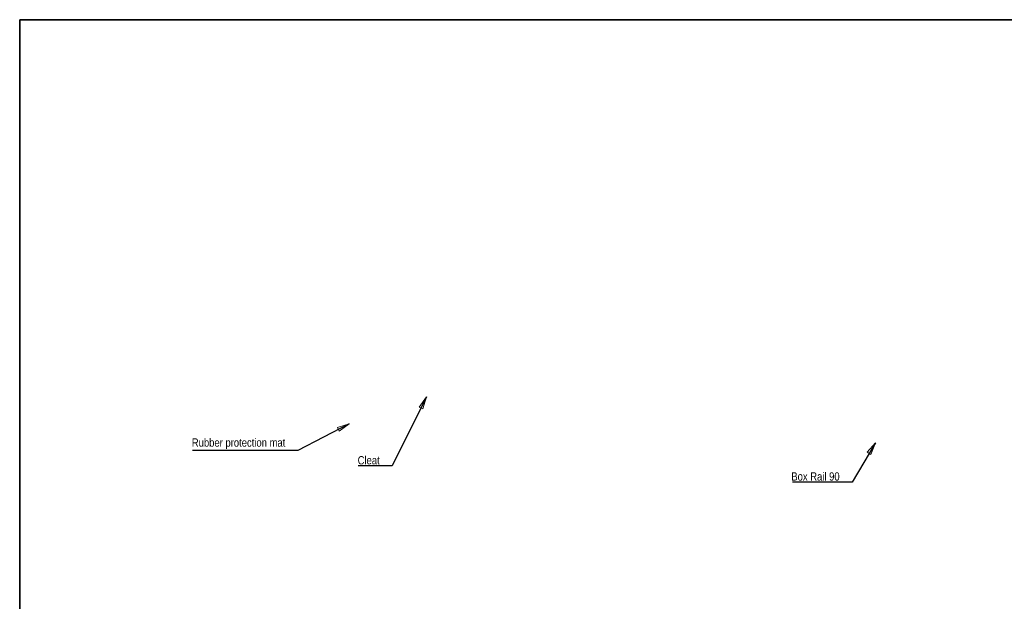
# Model space of a CAD drawing. Header units: millimetres. Extents: x 15 to 3247, y -45 to 876.
# Tile 7 of 13: x 15 to 731, y 453 to 876. Entities that reach past the tile are written whole.
import ezdxf

# ---------------------------------------------------------------- set-up
doc = ezdxf.new("R2010")
doc.units = ezdxf.units.MM
doc.header["$LTSCALE"] = 3
doc.layers.get('0').update_dxf_attribs({"lineweight": 18, "true_color": 0x2a2a2a})
doc.layers.add('Border (ISO)', color=7, linetype='Continuous', lineweight=35)
doc.layers.add('Symbol (ISO)', color=7, linetype='Continuous', lineweight=25)
doc.styles.add('_Text_Narrow_Small', font='ARIALN.TTF')
doc.dimstyles.new('_Dim-20$7', dxfattribs={"dimscale": 3, "dimtxt": 2, "dimasz": 3, "dimexe": 0.5, "dimexo": 1, "dimgap": 0.5, "dimtad": 1, "dimdec": 1, "dimrnd": 1e-08, "dimdsep": 46, "dimtxsty": '_Text_Narrow_Small', "dimblk": 'OBLIQUE', "dimcen": 0.09, "dimclrd": 256, "dimclre": 256, "dimclrt": 256, "dimadec": 1, "dimazin": 0, "dimtfac": 10, "dimtdec": 0, "dimtmove": 0, "dimatfit": 3, "dimldrblk": 'Filled-1', "dimfxl": 1, "dimtolj": 1, "dimlwd": -1, "dimlwe": 0, "dimarcsym": 0})

# ---------------------------------------------------------------- blocks, each defined once
blk = doc.blocks.new('Borders Border')
at = {"layer": 'Border (ISO)'}
for p, q in [((5, 292), (415, 292)), ((5, 5), (5, 292))]:
    blk.add_line(p, q, dxfattribs=at)
blk = doc.blocks.new('_Oblique')
at = {"color": 0, "linetype": 'ByBlock', "lineweight": -2}
blk.add_line((-0.5, -0.5), (0.5, 0.5), dxfattribs=at)
blk = doc.blocks.new('Filled-1')
at = {"color": 0}
for p, q in [((0, 0), (-1, 0.167)), ((-1, 0.167), (-1, -0.167)), ((-1, 0), (0, 0)), ((-1, -0.167), (0, 0))]:
    blk.add_line(p, q, dxfattribs=at)
at = {"color": 0, "flags": 128}
blk.add_lwpolyline([(-1, -0.167), (0, 0), (-1, 0.167), (-1, -0.167)], dxfattribs=at)
at = {"color": 0}
blk.add_solid([(-1, -0.167), (0, 0), (-1, 0.167), (-1, -0.167)], dxfattribs=at)

msp = doc.modelspace()

# ---------------------------------------------------------------- block references
at = {"xscale": 3, "yscale": 3, "zscale": 3}
msp.add_blockref('Borders Border', (0, 0), dxfattribs=at)

# ---------------------------------------------------------------- texts
at = {"layer": 'Symbol (ISO)', "char_height": 6, "attachment_point": 8, "style": '_Text_Narrow_Small'}
for s, insert, width in [('\\fArial Narrow|b0|i0;Rubber protection mat', (174.247, 563.781), 68.02008), ('\\fArial Narrow|b0|i0;Cleat', (268.903, 552.632), 16.04479), ('\\fArial Narrow|b0|i0;Box Rail 90', (593.957, 540.853), 35.14749)]:
    msp.add_mtext(s, dxfattribs=dict(at, insert=insert, width=width))

# ---------------------------------------------------------------- leaders
at = {"layer": 'Symbol (ISO)', "annotation_type": 0, "has_hookline": 1, "hookline_direction": 1}
for points, text_width in [([(310.885, 601.743), (285.925, 551.632), (276.925, 551.632)], 15.675), ([(254.78, 582.238), (217.257, 562.781), (208.257, 562.781)], 67.441), ([(637.518, 568.476), (620.531, 539.853), (611.531, 539.853)], 34.302)]:
    msp.add_leader(points, dimstyle='_Dim-20$7', override={"dimgap": 0, "dimtad": 1}, dxfattribs=dict(at, text_width=text_width))

doc.saveas('drawing.dxf')
